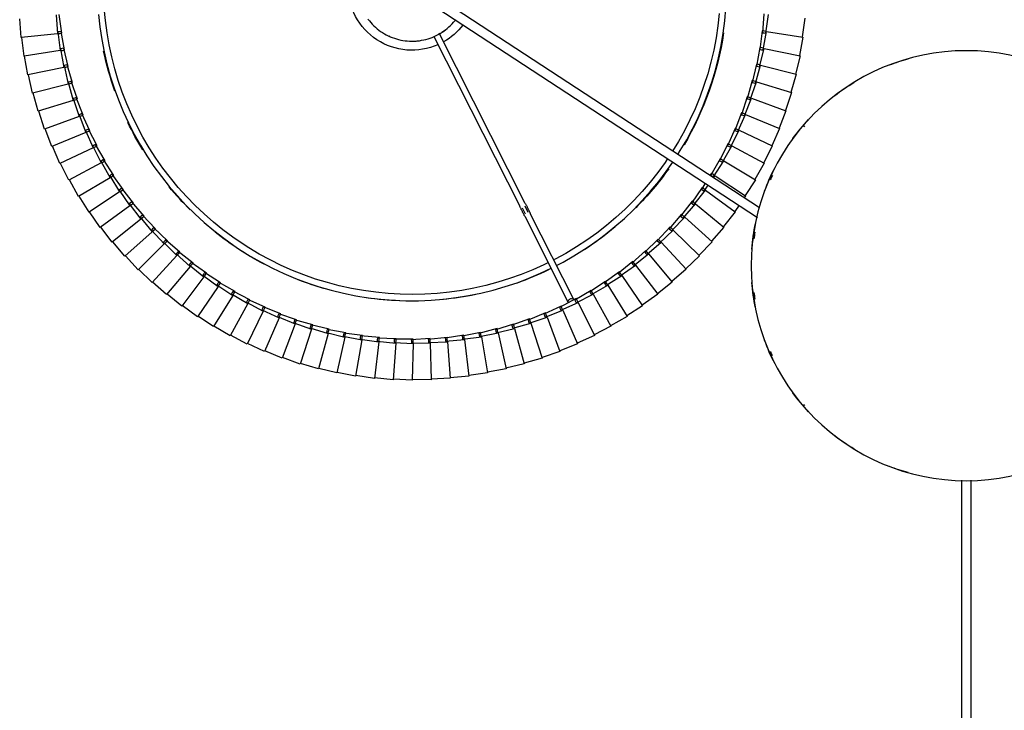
# Model space of a CAD drawing. Header units: millimetres. Extents: x -4228 to 3708, y -1329 to 7565.
# Tile 35 of 38: x 1956 to 2582, y 6735 to 7175. Entities that reach past the tile are written whole.
import ezdxf

# ---------------------------------------------------------------- set-up
doc = ezdxf.new("R2010")
doc.units = ezdxf.units.MM
doc.layers.add('E-LITE-EQPM', color=7, linetype='Continuous', lineweight=20)

# ---------------------------------------------------------------- blocks, each defined once
blk = doc.blocks.new('64314-3L   _Suspended_tensor - 64314-44-3L SAMBA Black_ribbon beige pendant lamp ø450-3L-719735-Planta_PDF Copy 1')
at = {"layer": 'E-LITE-EQPM', "color": 253, "lineweight": 25, "true_color": 0xaaaaaa}
for p, q in [((-3, 136.3), (-3, 785.84)), ((3, 785.84), (3, 136.3)), ((-387.99, 70.22), (-399.75, 67.83)), ((-384.1, 47.22), (-387.99, 70.22)), ((-376.05, 71.66), (-387.91, 69.83)), ((-373.27, 48.49), (-376.05, 71.66)), ((-364.05, 72.51), (-375.99, 71.26)), ((-362.39, 49.24), (-364.05, 72.51)), ((-352.03, 72.79), (-364.01, 72.11)), ((-351.48, 49.46), (-352.03, 72.79)), ((-340, 72.49), (-352.01, 72.39)), ((-340.58, 49.17), (-340, 72.49)), ((-328.01, 71.62), (-340, 72.09)), ((-329.7, 48.35), (-328.01, 71.62)), ((-316.07, 70.17), (-328.03, 71.22)), ((-318.88, 47.01), (-316.07, 70.17)), ((-304.21, 68.15), (-316.11, 69.77)), ((-411.6, 65.65), (-423.08, 62.14)), ((-405.52, 43.12), (-411.6, 65.65)), ((-399.85, 68.22), (-411.48, 65.27)), ((-394.86, 45.43), (-399.85, 68.22)), ((-308.13, 45.15), (-304.21, 68.15)), ((-292.46, 65.56), (-304.27, 67.75)), ((-297.49, 42.77), (-292.46, 65.56)), ((-280.86, 62.41), (-292.54, 65.17)), ((-434.66, 58.84), (-445.75, 54.24)), ((-426.45, 36.99), (-434.66, 58.84)), ((-423.21, 62.52), (-434.51, 58.47)), ((-416.06, 40.31), (-423.21, 62.52)), ((-286.97, 39.89), (-280.86, 62.41)), ((-269.41, 58.71), (-280.95, 62.02)), ((-276.6, 36.51), (-269.41, 58.71)), ((-258.16, 54.46), (-269.53, 58.33)), ((-445.92, 54.61), (-456.78, 49.49)), ((-436.67, 33.18), (-445.92, 54.61)), ((-266.4, 32.63), (-258.16, 54.46)), ((-247.13, 49.68), (-258.3, 54.08)), ((-467.76, 44.55), (-478.08, 38.41)), ((-456.51, 24.13), (-467.76, 44.55)), ((-456.96, 49.84), (-467.56, 44.2)), ((-446.7, 28.88), (-456.96, 49.84)), ((-406.5, 42.47), (-394.86, 45.43)), ((-395.87, 44.83), (-384.1, 47.22)), ((-395.7, 43.84), (-395.87, 44.83)), ((-395.54, 42.86), (-395.7, 43.84)), ((-383.64, 44.46), (-395.54, 42.86)), ((-394.78, 45.05), (-394.56, 44.06)), ((-394.56, 44.06), (-394.27, 42.7)), ((-385.14, 46.66), (-373.27, 48.49)), ((-385.02, 45.67), (-385.14, 46.66)), ((-384.9, 44.68), (-385.02, 45.67)), ((-372.94, 45.71), (-384.9, 44.68)), ((-384.04, 46.83), (-383.87, 45.84)), ((-383.87, 45.84), (-383.64, 44.46)), ((-374.33, 47.99), (-362.39, 49.24)), ((-374.26, 46.99), (-374.33, 47.99)), ((-374.19, 46), (-374.26, 46.99)), ((-362.19, 46.45), (-374.19, 46)), ((-373.22, 48.1), (-373.1, 47.1)), ((-373.1, 47.1), (-372.94, 45.71)), ((-363.47, 48.79), (-351.48, 49.46)), ((-363.45, 47.79), (-363.47, 48.79)), ((-363.43, 46.79), (-363.45, 47.79)), ((-351.42, 46.67), (-363.43, 46.79)), ((-362.36, 48.85), (-362.29, 47.84)), ((-362.29, 47.84), (-362.19, 46.45)), ((-352.64, 47.07), (-352.61, 48.07)), ((-340.65, 46.37), (-352.64, 47.07)), ((-352.61, 48.07), (-352.59, 49.07)), ((-352.59, 49.07), (-340.58, 49.17)), ((-351.48, 49.08), (-351.45, 48.07)), ((-351.45, 48.07), (-351.42, 46.67)), ((-341.85, 46.83), (-341.77, 47.83)), ((-329.91, 45.56), (-341.85, 46.83)), ((-341.77, 47.83), (-341.7, 48.82)), ((-341.7, 48.82), (-329.7, 48.35)), ((-340.62, 47.77), (-340.65, 46.37)), ((-340.59, 48.78), (-340.62, 47.77)), ((-331.08, 46.08), (-330.96, 47.07)), ((-319.22, 44.23), (-331.08, 46.08)), ((-330.96, 47.07), (-330.84, 48.06)), ((-330.84, 48.06), (-318.88, 47.01)), ((-329.81, 46.95), (-329.91, 45.56)), ((-329.73, 47.96), (-329.81, 46.95)), ((-320.36, 44.8), (-320.2, 45.79)), ((-308.6, 42.39), (-320.36, 44.8)), ((-320.2, 45.79), (-320.03, 46.77)), ((-320.03, 46.77), (-308.13, 45.15)), ((-319.05, 45.62), (-319.22, 44.23)), ((-318.93, 46.62), (-319.05, 45.62)), ((-309.72, 43.02), (-309.51, 43.99)), ((-309.51, 43.99), (-309.29, 44.97)), ((-309.29, 44.97), (-297.49, 42.77)), ((-308.2, 44.76), (-308.37, 43.77)), ((-256.41, 28.27), (-247.13, 49.68)), ((-236.33, 44.37), (-247.28, 49.31)), ((-246.63, 23.43), (-236.33, 44.37)), ((-225.81, 38.55), (-236.5, 44.01)), ((-478.3, 38.75), (-488.31, 32.12)), ((-466.07, 18.87), (-478.3, 38.75)), ((-427.36, 36.25), (-416.06, 40.31)), ((-415.21, 37.65), (-426.75, 34.35)), ((-417.01, 39.61), (-405.52, 43.12)), ((-416.75, 38.65), (-417.01, 39.61)), ((-416.49, 37.69), (-416.75, 38.65)), ((-404.8, 40.42), (-416.49, 37.69)), ((-415.94, 39.94), (-415.63, 38.98)), ((-415.63, 38.98), (-415.21, 37.65)), ((-406.29, 41.5), (-406.5, 42.47)), ((-406.07, 40.52), (-406.29, 41.5)), ((-394.27, 42.7), (-406.07, 40.52)), ((-405.42, 42.75), (-405.16, 41.77)), ((-405.16, 41.77), (-404.8, 40.42)), ((-298.09, 40.04), (-309.72, 43.02)), ((-308.37, 43.77), (-308.6, 42.39)), ((-299.18, 40.72), (-298.91, 41.69)), ((-287.7, 37.2), (-299.18, 40.72)), ((-298.91, 41.69), (-298.65, 42.65)), ((-298.65, 42.65), (-286.97, 39.89)), ((-297.79, 41.41), (-298.09, 40.04)), ((-297.57, 42.39), (-297.79, 41.41)), ((-288.75, 37.92), (-288.45, 38.87)), ((-277.46, 33.85), (-288.75, 37.92)), ((-288.45, 38.87), (-288.14, 39.82)), ((-288.14, 39.82), (-276.6, 36.51)), ((-287.33, 38.54), (-287.7, 37.2)), ((-287.07, 39.52), (-287.33, 38.54)), ((-237.1, 18.13), (-225.81, 38.55)), ((-215.57, 32.23), (-225.99, 38.2)), ((-488.54, 32.45), (-498.22, 25.35)), ((-475.37, 13.18), (-488.54, 32.45)), ((-447.53, 28.06), (-436.67, 33.18)), ((-437.55, 32.4), (-426.45, 36.99)), ((-437.19, 31.47), (-437.55, 32.4)), ((-436.84, 30.53), (-437.19, 31.47)), ((-425.47, 34.38), (-436.84, 30.53)), ((-436.52, 32.82), (-436.12, 31.9)), ((-436.12, 31.9), (-435.56, 30.62)), ((-427.06, 35.3), (-427.36, 36.25)), ((-426.75, 34.35), (-427.06, 35.3)), ((-426.32, 36.63), (-425.96, 35.69)), ((-425.96, 35.69), (-425.47, 34.38)), ((-278.48, 34.63), (-278.12, 35.56)), ((-267.39, 30.02), (-278.48, 34.63)), ((-278.12, 35.56), (-277.77, 36.5)), ((-277.77, 36.5), (-266.4, 32.63)), ((-277.03, 35.18), (-277.46, 33.85)), ((-276.72, 36.14), (-277.03, 35.18)), ((-268.37, 30.84), (-267.97, 31.76)), ((-267.97, 31.76), (-267.58, 32.68)), ((-267.58, 32.68), (-256.41, 28.27)), ((-266.9, 31.32), (-267.39, 30.02)), ((-266.54, 32.27), (-266.9, 31.32)), ((-227.83, 12.38), (-215.57, 32.23)), ((-205.65, 25.43), (-215.78, 31.89)), ((-498.47, 25.66), (-507.8, 18.1)), ((-484.39, 7.05), (-498.47, 25.66)), ((-457.3, 23.25), (-446.7, 28.88)), ((-445.47, 26.38), (-456.42, 21.46)), ((-447.14, 27.14), (-447.53, 28.06)), ((-446.74, 26.23), (-447.14, 27.14)), ((-435.56, 30.62), (-446.74, 26.23)), ((-446.53, 28.54), (-446.08, 27.63)), ((-446.08, 27.63), (-445.47, 26.38)), ((-257.52, 25.71), (-268.37, 30.84)), ((-258.46, 26.58), (-258.02, 27.47)), ((-247.86, 20.93), (-258.46, 26.58)), ((-258.02, 27.47), (-257.58, 28.37)), ((-257.58, 28.37), (-246.63, 23.43)), ((-256.96, 26.99), (-257.52, 25.71)), ((-256.56, 27.91), (-256.96, 26.99)), ((-218.85, 6.19), (-205.65, 25.43)), ((-196.07, 18.16), (-205.87, 25.1)), ((-476.08, 12.25), (-466.07, 18.87)), ((-466.82, 17.97), (-456.5, 24.11)), ((-455.16, 21.66), (-465.86, 16.22)), ((-456.86, 22.35), (-457.3, 23.25)), ((-456.42, 21.46), (-456.86, 22.35)), ((-456.32, 23.77), (-455.83, 22.89)), ((-455.83, 22.89), (-455.16, 21.66)), ((-280.58, -31.48), (-252.89, 23.32)), ((-249.32, 21.52), (-277.01, -33.28)), ((-248.76, 21.84), (-248.28, 22.72)), ((-238.45, 15.69), (-248.76, 21.84)), ((-248.28, 22.72), (-247.79, 23.59)), ((-247.25, 22.18), (-247.86, 20.93)), ((-247.79, 23.59), (-237.1, 18.13)), ((-246.8, 23.08), (-247.25, 22.18)), ((-508.06, 18.4), (-517.02, 10.41)), ((-493.11, 0.49), (-508.06, 18.4)), ((-485.06, 6.08), (-475.37, 13.18)), ((-475.16, 12.86), (-474.59, 12.03)), ((-464.61, 16.49), (-475.04, 10.55)), ((-466.34, 17.1), (-466.82, 17.97)), ((-465.86, 16.22), (-466.34, 17.1)), ((-465.87, 18.54), (-465.34, 17.68)), ((-465.34, 17.68), (-464.61, 16.49)), ((-239.3, 16.65), (-238.78, 17.5)), ((-229.3, 10), (-239.3, 16.65)), ((-238.78, 17.5), (-238.25, 18.34)), ((-237.77, 16.91), (-238.45, 15.69)), ((-238.25, 18.34), (-227.83, 12.38)), ((-237.29, 17.79), (-237.77, 16.91)), ((-229.54, 11.82), (-228.97, 12.65)), ((-228.97, 12.65), (-218.85, 6.19)), ((-210.18, -0.42), (-196.07, 18.16)), ((-186.85, 10.44), (-196.31, 17.84)), ((-517.29, 10.7), (-525.86, 2.28)), ((-501.5, -6.48), (-517.29, 10.7)), ((-493.73, -0.51), (-484.39, 7.05)), ((-484.16, 6.74), (-483.55, 5.93)), ((-473.8, 10.87), (-483.93, 4.43)), ((-475.56, 11.4), (-476.08, 12.25)), ((-475.04, 10.55), (-475.56, 11.4)), ((-474.59, 12.03), (-473.8, 10.87)), ((-230.1, 11), (-229.54, 11.82)), ((-220.43, 3.89), (-230.1, 11)), ((-228.56, 11.19), (-229.3, 10)), ((-228.04, 12.05), (-228.56, 11.19)), ((-220.58, 5.72), (-219.98, 6.51)), ((-219.98, 6.51), (-210.18, -0.42)), ((-201.83, -7.45), (-186.85, 10.44)), ((-178.01, 2.29), (-187.1, 10.13)), ((-526.15, 2.56), (-534.3, -6.26)), ((-509.55, -13.84), (-526.15, 2.56)), ((-502.07, -7.51), (-493.11, 0.49)), ((-492.86, 0.19), (-492.22, -0.58)), ((-482.71, 4.82), (-492.52, -2.1)), ((-484.49, 5.26), (-485.06, 6.08)), ((-483.93, 4.43), (-484.49, 5.26)), ((-483.55, 5.93), (-482.71, 4.82)), ((-221.18, 4.92), (-220.58, 5.72)), ((-211.87, -2.65), (-221.18, 4.92)), ((-219.64, 5.04), (-220.43, 3.89)), ((-219.07, 5.87), (-219.64, 5.04)), ((-193.83, -14.86), (-178.01, 2.29)), ((-169.57, -6.28), (-178.28, 1.99)), ((-534.6, -6), (-542.32, -15.2)), ((-517.23, -21.58), (-534.6, -6)), ((-491.32, -1.65), (-500.79, -9.04)), ((-493.12, -1.3), (-493.73, -0.51)), ((-492.52, -2.1), (-493.12, -1.3)), ((-492.22, -0.58), (-491.32, -1.65)), ((-212.57, -1.58), (-211.93, -0.81)), ((-203.63, -9.59), (-212.57, -1.58)), ((-211.93, -0.81), (-211.29, -0.05)), ((-211.02, -1.54), (-211.87, -2.65)), ((-211.29, -0.05), (-201.83, -7.45)), ((-210.41, -0.73), (-211.02, -1.54)), ((-510.06, -14.89), (-501.5, -6.48)), ((-499.61, -8.54), (-508.71, -16.36)), ((-501.43, -8.27), (-502.07, -7.51)), ((-500.79, -9.04), (-501.43, -8.27)), ((-501.24, -6.76), (-500.56, -7.51)), ((-500.56, -7.51), (-499.61, -8.54)), ((-204.28, -8.49), (-203.6, -7.75)), ((-195.73, -16.92), (-204.28, -8.49)), ((-202.73, -8.52), (-203.63, -9.59)), ((-203.6, -7.75), (-202.92, -7.02)), ((-202.92, -7.02), (-193.83, -14.86)), ((-202.08, -7.75), (-202.73, -8.52)), ((-186.2, -22.65), (-169.57, -6.28)), ((-161.56, -15.25), (-169.85, -6.57)), ((-542.63, -14.95), (-549.9, -24.51)), ((-524.53, -29.68), (-542.63, -14.95)), ((-517.7, -22.66), (-509.55, -13.84)), ((-507.56, -15.81), (-516.28, -24.06)), ((-509.39, -15.63), (-510.06, -14.89)), ((-508.71, -16.36), (-509.39, -15.63)), ((-509.27, -14.12), (-508.55, -14.82)), ((-508.55, -14.82), (-507.56, -15.81)), ((-196.33, -15.78), (-195.61, -15.08)), ((-188.19, -24.61), (-196.33, -15.78)), ((-194.78, -15.89), (-195.73, -16.92)), ((-195.61, -15.08), (-194.9, -14.38)), ((-194.9, -14.38), (-186.2, -22.65)), ((-194.1, -15.15), (-194.78, -15.89)), ((-178.95, -30.8), (-161.56, -15.25)), ((-153.98, -24.59), (-161.85, -15.52)), ((-550.22, -24.28), (-557.02, -34.18)), ((-531.44, -38.13), (-550.22, -24.28)), ((-524.95, -30.78), (-517.23, -21.58)), ((-515.15, -23.45), (-523.46, -32.11)), ((-516.99, -23.36), (-517.7, -22.66)), ((-516.28, -24.06), (-516.99, -23.36)), ((-516.94, -21.84), (-516.19, -22.52)), ((-516.19, -22.52), (-515.15, -23.45)), ((-188.73, -23.45), (-187.99, -22.79)), ((-181.03, -32.66), (-188.73, -23.45)), ((-187.2, -23.63), (-188.19, -24.61)), ((-187.99, -22.79), (-187.25, -22.12)), ((-187.25, -22.12), (-178.95, -30.8)), ((-186.48, -22.93), (-187.2, -23.63)), ((-172.1, -39.29), (-153.98, -24.59)), ((-146.86, -34.28), (-154.28, -24.85)), ((-531.8, -39.24), (-524.53, -29.68)), ((-524.2, -31.45), (-524.95, -30.78)), ((-524.23, -29.93), (-523.45, -30.57)), ((-523.45, -30.57), (-522.37, -31.45)), ((-341.99, -167.47), (-132.67, -30.53)), ((-181.52, -31.48), (-180.74, -30.85)), ((-180.74, -30.85), (-179.97, -30.22)), ((-179.24, -31.06), (-179.99, -31.73)), ((-179.97, -30.22), (-172.1, -39.29)), ((-557.36, -33.96), (-563.67, -44.18)), ((-537.93, -46.89), (-557.36, -33.96)), ((-522.37, -31.45), (-530.25, -40.5)), ((-523.46, -32.11), (-524.2, -31.45)), ((-131.42, -36.88), (-338.7, -172.5)), ((-282.18, -36.87), (-280.26, -33.06)), ((-278.4, -33.82), (-280.39, -37.77)), ((-174.27, -41.05), (-181.52, -31.48)), ((-179.99, -31.73), (-181.03, -32.66)), ((-165.66, -48.1), (-146.86, -34.28)), ((-144.43, -38.38), (-147.17, -34.53)), ((-538.24, -48.02), (-531.44, -38.13)), ((-529.19, -39.78), (-536.63, -49.21)), ((-531.03, -39.87), (-531.8, -39.24)), ((-531.13, -38.36), (-530.31, -38.96)), ((-530.25, -40.5), (-531.03, -39.87)), ((-530.31, -38.96), (-529.19, -39.78)), ((-338.33, -145.78), (-283.77, -37.79)), ((-280.2, -39.6), (-334.83, -147.73)), ((-174.7, -39.84), (-173.89, -39.25)), ((-167.92, -49.75), (-174.7, -39.84)), ((-173.18, -40.17), (-174.27, -41.05)), ((-173.89, -39.25), (-173.09, -38.66)), ((-172.4, -39.53), (-173.18, -40.17)), ((-173.09, -38.66), (-165.66, -48.1)), ((-140.21, -44.31), (-141.08, -43.08)), ((-564.02, -43.98), (-569.84, -54.48)), ((-544, -55.96), (-564.02, -43.98)), ((-544.25, -57.1), (-537.93, -46.89)), ((-535.61, -48.44), (-542.59, -58.21)), ((-537.43, -48.62), (-538.24, -48.02)), ((-537.61, -47.11), (-536.77, -47.67)), ((-536.63, -49.21), (-537.43, -48.62)), ((-536.77, -47.67), (-535.61, -48.44)), ((-168.29, -48.52), (-167.45, -47.97)), ((-165.87, -52.44), (-168.29, -48.52)), ((-166.79, -48.92), (-167.92, -49.75)), ((-167.45, -47.97), (-166.62, -47.42)), ((-165.98, -48.33), (-166.79, -48.92)), ((-166.62, -47.42), (-163.95, -51.18)), ((-159.66, -57.2), (-140.21, -44.31)), ((-134.05, -54.64), (-140.54, -44.53)), ((-570.19, -54.3), (-575.5, -65.07)), ((-549.62, -65.3), (-570.19, -54.3)), ((-549.81, -66.46), (-544, -55.96)), ((-543.66, -56.16), (-542.8, -56.67)), ((-160.61, -55.86), (-159.66, -57.2)), ((-154.1, -66.58), (-134.05, -54.64)), ((-128.4, -65.25), (-134.39, -54.85)), ((-541.6, -57.39), (-548.1, -67.48)), ((-543.42, -57.66), (-544.25, -57.1)), ((-542.59, -58.21), (-543.42, -57.66)), ((-542.8, -56.67), (-541.6, -57.39)), ((-161.99, -58.74), (-162.86, -57.33)), ((-162.3, -57.5), (-161.44, -56.99)), ((-156.5, -68.01), (-162.3, -57.5)), ((-160.82, -57.97), (-161.99, -58.74)), ((-161.44, -56.99), (-160.58, -56.48)), ((-159.98, -57.42), (-160.82, -57.97)), ((-160.58, -56.48), (-154.1, -66.58)), ((-575.87, -64.91), (-580.65, -75.92)), ((-554.79, -74.91), (-575.87, -64.91)), ((-554.93, -76.07), (-549.62, -65.3)), ((-547.15, -66.62), (-553.17, -77.01)), ((-548.96, -66.97), (-549.81, -66.46)), ((-549.28, -65.49), (-548.39, -65.96)), ((-548.1, -67.48), (-548.96, -66.97)), ((-548.39, -65.96), (-547.15, -66.62)), ((-156.75, -66.76), (-155.87, -66.29)), ((-151.46, -77.54), (-156.75, -66.76)), ((-155.3, -67.3), (-156.5, -68.01)), ((-155.87, -66.29), (-154.99, -65.82)), ((-154.43, -66.78), (-155.3, -67.3)), ((-154.99, -65.82), (-148.99, -76.22)), ((-148.99, -76.22), (-128.4, -65.25)), ((-123.26, -76.13), (-128.75, -65.45)), ((-559.57, -85.92), (-554.79, -74.91)), ((-581.02, -75.77), (-585.27, -87)), ((-559.49, -84.75), (-581.02, -75.77)), ((-552.26, -76.11), (-557.77, -86.78)), ((-554.05, -76.54), (-554.93, -76.07)), ((-554.43, -75.08), (-553.52, -75.51)), ((-553.17, -77.01), (-554.05, -76.54)), ((-553.52, -75.51), (-552.26, -76.11)), ((-151.65, -76.27), (-150.75, -75.84)), ((-146.88, -87.29), (-151.65, -76.27)), ((-150.22, -76.88), (-151.46, -77.54)), ((-150.75, -75.84), (-149.84, -75.42)), ((-149.33, -76.4), (-150.22, -76.88)), ((-149.84, -75.42), (-144.36, -86.09)), ((-144.36, -86.09), (-123.26, -76.13)), ((-118.65, -87.23), (-123.62, -76.3)), ((-585.65, -86.87), (-589.36, -98.29)), ((-563.71, -94.81), (-585.65, -86.87)), ((-563.74, -95.98), (-559.49, -84.75)), ((-556.91, -85.83), (-561.89, -96.75)), ((-558.67, -86.35), (-559.57, -85.92)), ((-559.13, -84.9), (-558.2, -85.29)), ((-557.77, -86.78), (-558.67, -86.35)), ((-558.2, -85.29), (-556.91, -85.83)), ((-147.01, -86.01), (-146.09, -85.63)), ((-142.78, -97.25), (-147.01, -86.01)), ((-145.62, -86.69), (-146.88, -87.29)), ((-146.09, -85.63), (-145.17, -85.25)), ((-144.71, -86.26), (-145.62, -86.69)), ((-145.17, -85.25), (-140.2, -96.18)), ((-140.2, -96.18), (-118.65, -87.23)), ((-114.58, -98.55), (-119.01, -87.39)), ((-589.74, -98.18), (-592.89, -109.77)), ((-567.44, -105.06), (-589.74, -98.18)), ((-567.41, -106.23), (-563.71, -94.81)), ((-561.08, -95.76), (-565.54, -106.91)), ((-562.81, -96.37), (-563.74, -95.98)), ((-563.34, -94.94), (-562.39, -95.28)), ((-561.89, -96.75), (-562.81, -96.37)), ((-562.39, -95.28), (-561.08, -95.76)), ((-142.85, -95.97), (-141.91, -95.63)), ((-139.16, -107.4), (-142.85, -95.97)), ((-141.49, -96.71), (-142.78, -97.25)), ((-141.91, -95.63), (-140.97, -95.29)), ((-140.56, -96.33), (-141.49, -96.71)), ((-140.97, -95.29), (-136.53, -106.45)), ((-136.53, -106.45), (-114.58, -98.55)), ((-111.05, -110.05), (-114.95, -98.69)), ((-570.6, -116.64), (-567.44, -105.06)), ((-564.77, -105.88), (-568.69, -117.23)), ((-566.47, -106.57), (-567.41, -106.23)), ((-567.07, -105.17), (-566.11, -105.47)), ((-566.11, -105.47), (-564.77, -105.88)), ((-139.17, -106.11), (-138.21, -105.82)), ((-136.03, -117.71), (-139.17, -106.11)), ((-138.21, -105.82), (-137.26, -105.53)), ((-137.26, -105.53), (-133.36, -116.89)), ((-593.28, -109.68), (-595.88, -121.4)), ((-570.68, -115.47), (-593.28, -109.68)), ((-565.54, -106.91), (-566.47, -106.57)), ((-137.84, -106.92), (-139.16, -107.4)), ((-136.9, -106.58), (-137.84, -106.92)), ((-133.36, -116.89), (-111.05, -110.05)), ((-108.08, -121.71), (-111.43, -110.17)), ((-573.27, -127.2), (-570.68, -115.47)), ((-567.97, -116.17), (-571.34, -127.69)), ((-569.64, -116.94), (-570.6, -116.64)), ((-569.9, -115.67), (-569.33, -115.82)), ((-568.69, -117.23), (-569.64, -116.94)), ((-569.33, -115.82), (-567.97, -116.17)), ((-134.7, -117.3), (-136.03, -117.71)), ((-135.98, -116.42), (-135.01, -116.18)), ((-133.4, -128.15), (-135.98, -116.42)), ((-135.01, -116.18), (-134.04, -115.93)), ((-133.73, -117), (-134.7, -117.3)), ((-134.04, -115.93), (-130.69, -127.46)), ((-596.27, -121.33), (-598.3, -133.16)), ((-573.41, -126.03), (-596.27, -121.33)), ((-130.69, -127.46), (-108.08, -121.71)), ((-105.68, -133.49), (-108.47, -121.81)), ((-575.44, -137.87), (-573.41, -126.03)), ((-570.68, -126.59), (-573.49, -138.27)), ((-572.31, -127.44), (-573.27, -127.2)), ((-573.03, -126.11), (-572.05, -126.31)), ((-571.34, -127.69), (-572.31, -127.44)), ((-572.05, -126.31), (-570.68, -126.59)), ((-132.05, -127.81), (-133.4, -128.15)), ((-133.28, -126.88), (-132.31, -126.68)), ((-131.28, -138.71), (-133.28, -126.88)), ((-132.31, -126.68), (-131.33, -126.48)), ((-131.07, -127.56), (-132.05, -127.81)), ((-131.33, -126.48), (-128.54, -138.15)), ((-598.69, -133.11), (-600.15, -145.03)), ((-575.64, -136.71), (-598.69, -133.11)), ((-577.1, -148.63), (-575.64, -136.71)), ((-575.25, -136.77), (-574.26, -136.92)), ((-572.88, -137.14), (-575.12, -148.93)), ((-574.26, -136.92), (-572.88, -137.14)), ((-131.1, -137.44), (-130.11, -137.29)), ((-129.66, -149.36), (-131.1, -137.44)), ((-130.11, -137.29), (-129.13, -137.14)), ((-129.13, -137.14), (-126.9, -148.94)), ((-128.54, -138.15), (-105.68, -133.49)), ((-103.84, -145.38), (-106.07, -133.58)), ((-574.46, -138.07), (-575.44, -137.87)), ((-573.49, -138.27), (-574.46, -138.07)), ((-129.91, -138.43), (-131.28, -138.71)), ((-128.92, -138.23), (-129.91, -138.43)), ((-600.55, -144.99), (-601.43, -156.97)), ((-577.35, -147.48), (-600.55, -144.99)), ((-578.23, -159.46), (-577.35, -147.48)), ((-576.11, -148.78), (-577.1, -148.63)), ((-576.96, -147.52), (-575.96, -147.63)), ((-574.57, -147.78), (-576.25, -159.67)), ((-575.12, -148.93), (-576.11, -148.78)), ((-575.96, -147.63), (-574.57, -147.78)), ((-128.28, -149.15), (-129.66, -149.36)), ((-129.42, -148.11), (-128.43, -148)), ((-128.56, -160.08), (-129.42, -148.11)), ((-128.43, -148), (-127.44, -147.9)), ((-127.28, -149), (-128.28, -149.15)), ((-127.44, -147.9), (-125.78, -159.79)), ((-126.9, -148.94), (-103.84, -145.38)), ((-102.57, -157.34), (-104.23, -145.44))]:
    blk.add_line(p, q, dxfattribs=at)
at = {"layer": 'E-LITE-EQPM', "color": 253, "lineweight": 25, "true_color": 0xaaaaaa, "flags": 128}
for points in [[(-461.7, -10.34), (-454.92, -6.1), (-447.97, -2.13), (-440.88, 1.56), (-433.64, 4.96), (-426.27, 8.07), (-418.78, 10.89), (-411.18, 13.4), (-403.5, 15.61), (-395.72, 17.5), (-387.88, 19.09), (-379.99, 20.36), (-372.04, 21.31), (-364.07, 21.94), (-356.08, 22.26), (-348.08, 22.25), (-340.08, 21.93), (-332.11, 21.28), (-324.17, 20.32), (-316.27, 19.04), (-308.44, 17.45), (-300.67, 15.54), (-292.98, 13.32), (-285.39, 10.8), (-277.9, 7.98), (-270.54, 4.86), (-263.76, 1.66)], [(-265.57, -1.93), (-268.33, -0.56), (-275.48, 2.65), (-282.75, 5.58), (-290.14, 8.21), (-297.62, 10.54), (-305.19, 12.57), (-312.84, 14.3), (-320.55, 15.72), (-328.31, 16.83), (-336.11, 17.63), (-343.93, 18.12), (-351.77, 18.29), (-359.61, 18.15), (-367.43, 17.7), (-375.23, 16.94), (-383, 15.86), (-390.71, 14.47), (-398.37, 12.78), (-405.95, 10.78), (-413.44, 8.48), (-420.84, 5.88), (-428.13, 2.99), (-435.29, -0.19), (-442.32, -3.65), (-449.21, -7.4), (-455.94, -11.41), (-459.51, -13.69)], [(-189.76, -68.11), (-191.4, -65.65), (-196.01, -59.31), (-200.87, -53.16), (-205.97, -47.21), (-211.3, -41.46), (-216.86, -35.94), (-222.64, -30.64), (-228.63, -25.58), (-234.81, -20.76), (-241.18, -16.19), (-247.72, -11.88), (-254.44, -7.83), (-261.31, -4.06), (-262.19, -3.62)], [(-260.39, -0.07), (-256.21, -2.25), (-249.27, -6.23), (-242.5, -10.48), (-235.9, -15), (-229.48, -19.79), (-223.27, -24.82), (-217.26, -30.1), (-211.46, -35.61), (-205.89, -41.35), (-200.56, -47.31), (-195.46, -53.48), (-190.62, -59.85), (-186.39, -65.9)], [(-551.39, -159.76), (-550.52, -151.8), (-549.32, -143.9), (-547.81, -136.04), (-545.99, -128.25), (-543.86, -120.54), (-541.42, -112.92), (-538.68, -105.41), (-535.64, -98.01), (-532.3, -90.74), (-528.68, -83.61), (-524.78, -76.62), (-520.6, -69.8), (-516.15, -63.16), (-511.44, -56.69), (-506.47, -50.42), (-501.26, -44.35), (-495.8, -38.5), (-490.12, -32.87), (-484.22, -27.47), (-478.11, -22.31), (-471.79, -17.4), (-465.29, -12.75), (-461.7, -10.34)], [(-459.51, -13.69), (-465.98, -18.11), (-472.27, -22.79), (-478.37, -27.71), (-484.27, -32.88), (-489.95, -38.28), (-495.42, -43.9), (-500.66, -49.73), (-505.65, -55.77), (-510.41, -62), (-514.91, -68.42), (-519.15, -75.02), (-523.12, -81.77), (-526.82, -88.69), (-530.24, -95.74), (-533.37, -102.92), (-536.22, -110.23), (-538.77, -117.64), (-541.02, -125.15), (-542.97, -132.74), (-544.62, -140.41), (-545.96, -148.13), (-546.98, -155.9), (-547.7, -163.71)], [(-280.58, -31.48), (-280.71, -31.74), (-280.84, -32.01), (-280.98, -32.28), (-281.13, -32.57), (-281.27, -32.86), (-281.43, -33.16), (-281.58, -33.47), (-281.74, -33.79), (-281.9, -34.11), (-282.07, -34.44), (-282.24, -34.77), (-282.41, -35.11), (-282.58, -35.45), (-282.76, -35.8), (-282.93, -36.15), (-283.11, -36.5), (-283.29, -36.85), (-283.47, -37.21), (-283.65, -37.57), (-283.77, -37.79)], [(-280.2, -39.6), (-280.02, -39.24), (-279.84, -38.88), (-279.66, -38.53), (-279.48, -38.17), (-279.3, -37.82), (-279.12, -37.47), (-278.95, -37.13), (-278.78, -36.79), (-278.61, -36.45), (-278.44, -36.12), (-278.28, -35.79), (-278.11, -35.47), (-277.96, -35.16), (-277.8, -34.85), (-277.65, -34.56), (-277.5, -34.27), (-277.36, -33.98), (-277.22, -33.71), (-277.09, -33.45), (-277.01, -33.28)], [(-156.98, -160.37), (-157.83, -152.57), (-158.99, -144.82), (-160.46, -137.12), (-162.23, -129.48), (-164.31, -121.93), (-166.7, -114.46), (-169.37, -107.09), (-172.34, -99.83), (-175.6, -92.7), (-179.14, -85.71), (-182.96, -78.86), (-186.62, -72.87)], [(-183.29, -70.69), (-181.72, -73.14), (-177.68, -80.04), (-173.91, -87.1), (-170.43, -94.3), (-167.24, -101.64), (-164.35, -109.09), (-161.75, -116.66), (-159.46, -124.33), (-157.48, -132.08), (-155.82, -139.9), (-154.46, -147.78), (-153.42, -155.71), (-152.7, -163.68)], [(-380.15, -156.68), (-379.29, -155.58), (-378.38, -154.52), (-377.43, -153.49), (-376.44, -152.5), (-375.41, -151.55), (-374.35, -150.64), (-373.24, -149.78), (-372.11, -148.96), (-370.94, -148.18), (-369.75, -147.46), (-368.52, -146.78), (-367.27, -146.15), (-365.99, -145.57), (-364.7, -145.05), (-363.38, -144.57), (-362.05, -144.15), (-360.69, -143.78), (-359.33, -143.47), (-357.95, -143.21), (-356.57, -143.01), (-355.18, -142.86), (-353.78, -142.77), (-352.38, -142.74), (-350.98, -142.76), (-349.58, -142.83), (-348.83, -142.9)], [(-348.83, -142.9), (-347.44, -143.06), (-346.06, -143.28), (-344.68, -143.55), (-343.32, -143.88), (-341.98, -144.26), (-340.64, -144.7), (-339.33, -145.18), (-338.04, -145.72), (-336.77, -146.32), (-335.53, -146.96), (-334.31, -147.65), (-333.12, -148.39), (-331.96, -149.17), (-330.84, -150.01), (-329.75, -150.88), (-328.69, -151.8), (-327.67, -152.76), (-326.69, -153.76), (-325.75, -154.8), (-324.86, -155.88)]]:
    blk.add_lwpolyline(points, dxfattribs=at)
at = {"layer": 'E-LITE-EQPM', "color": 253, "lineweight": 25, "true_color": 0xaaaaaa}
for centre, radius, start, end in [((0, 0), 136.69, 105.70681, 110.91468), ((0, 0), 136.69, 121.42252, 127.64611), ((0, 0), 136.69, 137.14933, 143.7795), ((0, 0), 135.83, 139.09091, 139.41242), ((0, 0), 136.69, 152.89074, 159.71303), ((0, 0), 135.83, 155.0074, 156.31384), ((0, 0), 136.69, 168.65254, 175.55515), ((-352.21, -177.7), 200.2, 92.23038, 98.26686), ((-352.21, -177.7), 200.2, 78.33038, 84.39201), ((0, 0), 135.83, 171.01072, 172.77137), ((-352.21, -177.7), 200.2, 106.28184, 111.14833), ((-352.21, -177.7), 200.2, 64.32506, 70.52395), ((-352.21, -177.7), 200.2, 117.98117, 123.19476), ((-352.21, -177.7), 200.2, 123.19476, 128.63302), ((-352.21, -177.7), 200.2, 49.83106, 56.80693), ((0, 0), 136.69, 184.44485, 191.34746), ((0, 0), 135.83, 187.22863, 188.98928), ((-352.21, -177.7), 200.2, 134.74245, 140.4115), ((-352.21, -177.7), 200.2, 35.42624, 44.75792), ((0, 0), 136.69, 200.28697, 207.10926), ((0, 0), 135.83, 203.68616, 205.06279), ((-352.21, -177.7), 200.2, 148.70921, 154.32351), ((-352.21, -177.7), 200.2, 8.50385, 30.2864), ((0, 0), 136.69, 216.2205, 222.85067), ((0, 0), 135.83, 220.58758, 220.90909), ((-352.21, -177.7), 200.2, 160.53231, 168.096), ((0, 0), 136.69, 232.35389, 238.57748), ((0, 0), 136.69, 249.08532, 254.29319), ((-352.21, -177.7), 40.71, 66.03, 180.29587), ((-352.21, -177.7), 40.71, 37.41164, 60.35872), ((-352.19, -177.74), 35, 113.18906, 114.48688), ((-352.19, -177.74), 35, 52.38822, 57.02888)]:
    blk.add_arc(centre, radius, start, end, dxfattribs=at)
for start_param, end_param in [(0, 3.141593), (6.021386, 6.283185)]:
    blk.add_ellipse((-251.1, 22.42), major_axis=(-1.79, 0.9), ratio=0.707107, start_param=start_param, end_param=end_param, dxfattribs=at)

msp = doc.modelspace()

# ---------------------------------------------------------------- linework, layer by layer
at = {"layer": 'E-LITE-EQPM', "color": 253, "lineweight": 25, "true_color": 0xaaaaaa}
for start, end in [(90.00001, 270.00001), (270.00001, 90.00001)]:
    msp.add_arc((2557.46, 7018.11), 136.69, start, end, dxfattribs=at)

# ---------------------------------------------------------------- block references
at = {"layer": 'E-LITE-EQPM', "color": 253, "lineweight": 25, "true_color": 0xaaaaaa, "extrusion": (0, 0, -1), "rotation": 179.9999950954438}
msp.add_blockref('64314-3L   _Suspended_tensor - 64314-44-3L SAMBA Black_ribbon beige pendant lamp ø450-3L-719735-Planta_PDF Copy 1', (-2557.46, 7018.11), dxfattribs=at)

doc.saveas('drawing.dxf')
